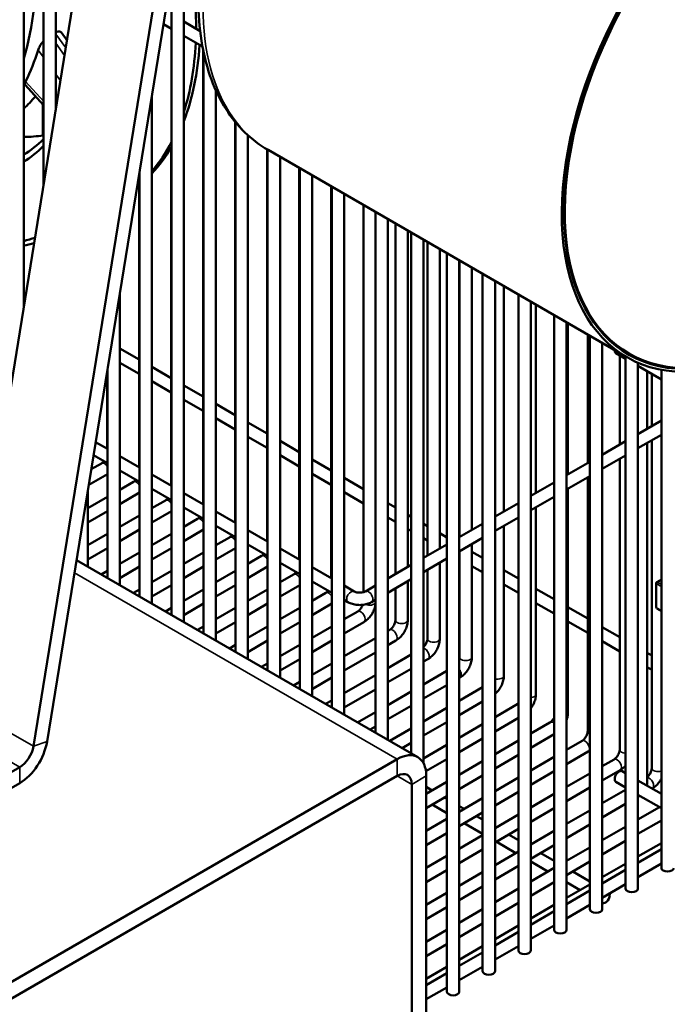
# Model space of a CAD drawing. Header units: inches. Extents: x 1 to 237, y 4 to 150.
# Tile 155 of 209: x 193.47 to 199.66, y 73.75 to 83.16. Entities that reach past the tile are written whole.
import ezdxf

# ---------------------------------------------------------------- set-up
doc = ezdxf.new("R2010")
doc.units = ezdxf.units.IN
doc.header["$LTSCALE"] = 7
doc.header["$MEASUREMENT"] = 0
doc.layers.add('Visible (ANSI)', color=7, linetype='Continuous', lineweight=50)
doc.layers.add('Visible Narrow (ANSI)', color=7, linetype='Continuous', lineweight=35)

msp = doc.modelspace()

# ---------------------------------------------------------------- linework, layer by layer
at = {"layer": 'Visible (ANSI)'}
for p, q in [((193.5129, 80.4045), (193.5129, 91.5209)), ((193.701, 81.5645), (193.701, 91.3441)), ((193.8191, 82.2928), (193.8191, 91.3441)), ((192.8993, 76.6207), (194.913, 89.0382)), ((193.7362, 76.2564), (195.7499, 88.674)), ((195.6201, 88.63), (193.6064, 76.2124)), ((195.044, 77.3988), (195.044, 84.321)), ((194.9259, 77.467), (194.9259, 83.5927)), ((194.8483, 83.1143), (194.9259, 83.0695)), ((195.044, 83.1377), (195.1992, 83.0481)), ((193.871, 83.0358), (193.9271, 82.9584)), ((195.044, 83.0013), (195.2215, 82.8989)), ((195.2281, 82.8647), (195.2281, 78.5254)), ((195.2321, 77.2902), (195.2321, 82.8452)), ((193.527, 82.5338), (193.701, 82.3389)), ((195.3503, 77.222), (195.3503, 82.4799)), ((193.697, 82.3434), (193.697, 82.0497)), ((194.7378, 77.5756), (194.7378, 82.4326)), ((195.5343, 82.1799), (195.5343, 78.3486)), ((195.5384, 77.1134), (195.5384, 82.175)), ((195.6565, 77.0452), (195.6565, 82.051)), ((194.9219, 81.9336), (194.9219, 78.7022)), ((195.8406, 81.9155), (195.8406, 78.1718)), ((195.8446, 76.9366), (195.8446, 81.9131)), ((199.2772, 79.9313), (195.8478, 81.9113)), ((195.9627, 76.8684), (195.9627, 81.8449)), ((194.6197, 77.6438), (194.6197, 81.7043)), ((196.1468, 81.7386), (196.1468, 77.995)), ((196.1508, 76.7598), (196.1508, 81.7363)), ((196.2689, 76.6916), (196.2689, 81.6681)), ((194.6156, 81.5694), (194.6156, 78.879)), ((196.453, 81.5618), (196.453, 77.8182)), ((196.4571, 76.583), (196.4571, 81.5595)), ((196.5752, 76.5148), (196.5752, 81.4913)), ((196.7592, 81.385), (196.7592, 77.6847)), ((196.8746, 81.3184), (196.8746, 76.3419)), ((196.9927, 81.2502), (196.9927, 76.2737)), ((197.0655, 81.2082), (197.0655, 77.8579)), ((197.1836, 81.14), (197.1836, 77.9261)), ((197.2162, 81.1212), (197.2162, 76.1447)), ((197.3343, 81.053), (197.3343, 76.0494)), ((197.3717, 81.0314), (197.3717, 78.0347)), ((197.4898, 80.9632), (197.4898, 78.1029)), ((197.5577, 80.924), (197.5577, 73.8656)), ((197.6758, 80.8559), (197.6758, 73.8656)), ((197.6779, 80.8546), (197.6779, 78.2115)), ((197.796, 80.7864), (197.796, 78.2797)), ((197.8992, 80.7269), (197.8992, 74.0627)), ((198.0173, 80.6587), (198.0173, 74.0627)), ((198.1023, 80.6096), (198.1023, 78.4565)), ((193.5129, 80.5442), (193.5336, 80.5323)), ((194.4316, 77.7524), (194.4316, 80.5442)), ((198.2408, 80.5297), (198.2408, 74.2599)), ((198.3589, 80.4615), (198.3589, 74.2599)), ((193.5129, 80.4079), (193.5134, 80.4076)), ((198.4085, 80.4328), (198.4085, 78.6333)), ((198.5823, 80.3325), (198.5823, 74.4571)), ((198.7004, 80.2643), (198.7004, 74.4571)), ((198.7147, 80.256), (198.7147, 78.8101)), ((198.9028, 80.1474), (198.9028, 78.9187)), ((198.9238, 80.1353), (198.9238, 74.6543)), ((194.4316, 80.0138), (194.6156, 79.9076)), ((199.0419, 80.0671), (199.0419, 74.6543)), ((199.2654, 79.9156), (199.173, 79.9689)), ((199.2091, 79.9481), (199.2091, 79.0955)), ((199.2654, 79.9381), (199.2654, 74.8515)), ((199.2972, 79.9659), (199.276, 79.9782)), ((194.3135, 77.8206), (194.3135, 79.8159)), ((194.4316, 79.8775), (194.6156, 79.7712)), ((194.7378, 79.837), (194.9219, 79.7308)), ((199.3835, 79.8781), (199.3835, 74.8515)), ((199.6069, 79.7184), (199.3835, 79.8474)), ((199.6069, 79.8107), (199.6069, 75.0487)), ((194.3094, 79.7909), (194.3094, 79.0558)), ((199.4704, 79.7972), (199.4704, 79.2464)), ((199.5153, 79.7713), (199.5153, 79.2723)), ((194.7378, 79.7007), (194.9219, 79.5944)), ((195.044, 79.6602), (195.2281, 79.554)), ((195.044, 79.5239), (195.2281, 79.4176)), ((195.3503, 79.4834), (195.5343, 79.3772)), ((195.3503, 79.3471), (195.5343, 79.2408)), ((195.6565, 79.3066), (195.8406, 79.2004)), ((199.3835, 79.1962), (199.6069, 79.3252)), ((195.6565, 79.1703), (195.8406, 79.064)), ((199.3835, 79.0598), (199.6069, 79.1888)), ((194.2004, 79.1188), (194.3135, 79.0535)), ((195.9627, 79.1298), (196.1468, 79.0236)), ((199.0419, 78.999), (199.2654, 79.128)), ((199.4704, 79.11), (199.4704, 75.85)), ((199.5153, 79.1359), (199.5153, 76.0037)), ((194.1802, 78.9941), (194.3135, 78.9171)), ((194.4316, 78.9853), (194.6197, 78.8767)), ((195.9627, 78.9935), (196.1468, 78.8872)), ((196.2689, 78.953), (196.453, 78.8468)), ((199.0419, 78.8626), (199.2654, 78.9916)), ((199.2091, 78.9591), (199.2091, 76.1805)), ((194.2554, 78.9158), (194.1584, 78.8598)), ((198.7004, 78.8018), (198.9238, 78.9308)), ((194.3135, 78.8129), (194.134, 78.7093)), ((194.4316, 78.8489), (194.6197, 78.7403)), ((194.7378, 78.8085), (194.9259, 78.6999)), ((196.2689, 78.8167), (196.453, 78.7104)), ((196.5752, 78.7762), (196.7592, 78.67)), ((198.7004, 78.6654), (198.9238, 78.7944)), ((198.9028, 78.7823), (198.9028, 76.3573)), ((194.5617, 78.739), (194.4316, 78.6639)), ((194.7378, 78.6721), (194.9259, 78.5635)), ((198.3589, 78.6046), (198.5823, 78.7336)), ((198.7147, 78.6737), (198.7147, 76.5341)), ((194.1253, 77.9292), (194.1253, 78.6558)), ((194.3135, 78.5957), (194.1253, 78.4871)), ((194.6197, 78.6361), (194.4316, 78.5275)), ((195.044, 78.6317), (195.2321, 78.5231)), ((196.5752, 78.6399), (196.7592, 78.5336)), ((198.3589, 78.4682), (198.5823, 78.5972)), ((194.8679, 78.5622), (194.7378, 78.4871)), ((195.044, 78.4953), (195.2321, 78.3867)), ((196.9927, 78.5351), (197.0655, 78.4932)), ((198.0173, 78.4074), (198.2408, 78.5364)), ((198.4085, 78.4969), (198.4085, 76.7109)), ((194.3135, 78.4593), (194.1253, 78.3507)), ((194.6197, 78.4189), (194.4316, 78.3103)), ((194.9259, 78.4593), (194.7378, 78.3507)), ((195.3503, 78.4549), (195.5384, 78.3463)), ((196.9927, 78.3988), (197.0655, 78.3568)), ((197.1836, 78.425), (197.2162, 78.4062)), ((198.0173, 78.2711), (198.2408, 78.4)), ((195.1741, 78.3854), (195.044, 78.3103)), ((195.3503, 78.3185), (195.5384, 78.2099)), ((197.3343, 78.338), (197.3717, 78.3164)), ((197.6758, 78.2103), (197.8992, 78.3392)), ((198.1023, 78.3201), (198.1023, 76.8877)), ((194.3135, 78.2421), (194.1253, 78.1335)), ((194.6197, 78.2825), (194.4316, 78.1739)), ((194.9259, 78.2421), (194.7378, 78.1335)), ((195.2321, 78.2825), (195.044, 78.1739)), ((195.4803, 78.2086), (195.3503, 78.1335)), ((195.6565, 78.2781), (195.8446, 78.1695)), ((197.1836, 78.2886), (197.2162, 78.2698)), ((197.3343, 78.2016), (197.3717, 78.18)), ((197.4898, 78.2482), (197.5577, 78.209)), ((197.6758, 78.0739), (197.8992, 78.2029)), ((194.3135, 78.1057), (194.1253, 77.9971)), ((194.9259, 78.1057), (194.7378, 77.9971)), ((195.5384, 78.1057), (195.3503, 77.9971)), ((195.6565, 78.1417), (195.8446, 78.0331)), ((197.3343, 78.0131), (197.5577, 78.1421)), ((197.4898, 78.1118), (197.4975, 78.1073)), ((197.796, 78.1433), (197.796, 77.0645)), ((194.6197, 78.0653), (194.4316, 77.9567)), ((195.2321, 78.0653), (195.044, 77.9567)), ((195.7866, 78.0318), (195.6565, 77.9567)), ((195.9627, 78.1013), (196.1508, 77.9927)), ((197.6779, 78.0751), (197.6779, 77.0645)), ((197.796, 78.0714), (197.8992, 78.0118)), ((197.279, 76.1084), (194.0176, 77.9914)), ((194.6197, 77.9289), (194.4316, 77.8203)), ((195.2321, 77.9289), (195.044, 77.8203)), ((195.8446, 77.9289), (195.6565, 77.8203)), ((195.9627, 77.9649), (196.1508, 77.8563)), ((196.2689, 77.9245), (196.4571, 77.8159)), ((196.9927, 77.8159), (197.2162, 77.9449)), ((197.3343, 77.8767), (197.5577, 78.0057)), ((197.4898, 77.9665), (197.4898, 77.2413)), ((197.6758, 78.0044), (197.6779, 78.0032)), ((197.796, 77.935), (197.8992, 77.8754)), ((194.3135, 77.8885), (194.2546, 77.8545)), ((194.9259, 77.8885), (194.7378, 77.7799)), ((195.5384, 77.8885), (195.3503, 77.7799)), ((196.0928, 77.855), (195.9627, 77.7799)), ((197.3717, 77.8983), (197.3717, 77.2413)), ((198.1023, 77.8946), (198.2408, 77.8146)), ((194.9259, 77.7521), (194.7378, 77.6435)), ((195.5384, 77.7521), (195.3503, 77.6435)), ((196.1508, 77.7521), (195.9627, 77.6435)), ((196.2689, 77.7881), (196.4571, 77.6795)), ((196.5752, 77.7477), (196.6709, 77.6924)), ((196.7789, 77.6924), (196.8746, 77.7477)), ((196.9927, 77.6795), (197.2162, 77.8085)), ((197.1836, 77.7897), (197.1836, 77.4181)), ((198.1023, 77.7582), (198.2408, 77.6782)), ((199.5584, 77.5402), (199.5584, 77.7696)), ((199.5646, 77.7804), (199.6069, 77.8048)), ((194.6197, 77.7117), (194.5609, 77.6777)), ((195.2321, 77.7117), (195.044, 77.6031)), ((195.8446, 77.7117), (195.6565, 77.6031)), ((196.399, 77.6782), (196.2689, 77.6031)), ((197.0655, 77.7215), (197.0655, 77.4181)), ((198.4085, 77.7178), (198.5823, 77.6174)), ((195.2321, 77.5753), (195.044, 77.4667)), ((195.8446, 77.5753), (195.6565, 77.4667)), ((196.4571, 77.5753), (196.2689, 77.4667)), ((196.5752, 77.6113), (196.6119, 77.5901)), ((196.8379, 77.5901), (196.8746, 77.6113)), ((198.4085, 77.5814), (198.5823, 77.481)), ((198.7147, 77.541), (198.9028, 77.4324)), ((194.9259, 77.5349), (194.8671, 77.5009)), ((195.5384, 77.5349), (195.3503, 77.4263)), ((196.1508, 77.5349), (195.9627, 77.4263)), ((196.7052, 77.5014), (196.5752, 77.4263)), ((199.5646, 77.5293), (199.6069, 77.5049)), ((195.2321, 77.3581), (195.1733, 77.3241)), ((195.5384, 77.3985), (195.3503, 77.2899)), ((195.8446, 77.3581), (195.6565, 77.2495)), ((196.1508, 77.3985), (195.9627, 77.2899)), ((196.4571, 77.3581), (196.2689, 77.2495)), ((196.7643, 77.3991), (196.5752, 77.2899)), ((198.7147, 77.4046), (198.9028, 77.296)), ((199.0419, 77.352), (199.2091, 77.2556)), ((197.0115, 77.3246), (196.9927, 77.3138)), ((195.5384, 77.1813), (195.4796, 77.1473)), ((195.8446, 77.2217), (195.6565, 77.1131)), ((196.1508, 77.1813), (195.9627, 77.0727)), ((196.4571, 77.2217), (196.2689, 77.1131)), ((196.8746, 77.2456), (196.5752, 77.0727)), ((197.0705, 77.2223), (196.9927, 77.1774)), ((199.0419, 77.2157), (199.2091, 77.1192)), ((196.8746, 77.1092), (196.5752, 76.9363)), ((197.2162, 77.0892), (196.9927, 76.9602)), ((199.4704, 77.1047), (199.5153, 77.0788)), ((195.8446, 77.0045), (195.7858, 76.9705)), ((196.1508, 77.0449), (195.9627, 76.9363)), ((196.4571, 77.0045), (196.2689, 76.8959)), ((197.3768, 77.0455), (197.3343, 77.021)), ((196.8746, 76.892), (196.5752, 76.7191)), ((197.2162, 76.9528), (196.9927, 76.8238)), ((197.5577, 76.9327), (197.3343, 76.8037)), ((199.4704, 76.9683), (199.5153, 76.9424)), ((196.1508, 76.8277), (196.092, 76.7937)), ((196.4571, 76.8681), (196.2689, 76.7595)), ((197.5577, 76.7964), (197.3343, 76.6674)), ((197.683, 76.8687), (197.6758, 76.8645)), ((196.8746, 76.7556), (196.5752, 76.5827)), ((197.2162, 76.7356), (196.9927, 76.6066)), ((197.8992, 76.7763), (197.6758, 76.6473)), ((196.4571, 76.6509), (196.3982, 76.6169)), ((197.2162, 76.5992), (196.9927, 76.4702)), ((197.8992, 76.6399), (197.6758, 76.5109)), ((198.2364, 76.6174), (198.0173, 76.4909)), ((196.8746, 76.5384), (196.7045, 76.4401)), ((197.5577, 76.5791), (197.3343, 76.4501)), ((197.5577, 76.4428), (197.3343, 76.3138)), ((197.8992, 76.4227), (197.6758, 76.2937)), ((198.2408, 76.4835), (198.0173, 76.3545)), ((198.5426, 76.4406), (198.3589, 76.3345)), ((196.8746, 76.402), (196.8226, 76.3719)), ((197.2162, 76.382), (197.0107, 76.2633)), ((198.5823, 76.3271), (198.3589, 76.1981)), ((197.2162, 76.2456), (197.1288, 76.1951)), ((197.5577, 76.2255), (197.3343, 76.0965)), ((197.8992, 76.2863), (197.6758, 76.1573)), ((198.2408, 76.2663), (198.0173, 76.1373)), ((198.8488, 76.2638), (198.7004, 76.1781)), ((198.2408, 76.1299), (198.0173, 76.0009)), ((198.9079, 76.1615), (198.7004, 76.0417)), ((184.5575, 68.8578), (197.0822, 76.0889)), ((197.5577, 76.0892), (197.3576, 75.9736)), ((197.8992, 76.0691), (197.6758, 75.9401)), ((198.5823, 76.1099), (198.3589, 75.9809)), ((199.1551, 76.087), (199.0419, 76.0217)), ((193.4748, 76.0127), (192.4409, 75.4158)), ((198.5823, 75.9735), (198.3589, 75.8445)), ((198.9238, 75.9535), (198.7004, 75.8245)), ((199.2141, 75.9847), (199.0419, 75.8853)), ((199.2654, 75.9542), (199.2321, 75.9734)), ((184.5575, 68.697), (197.0822, 75.9282)), ((193.4748, 75.8596), (192.4409, 75.2627)), ((197.2214, 72.4093), (197.2214, 75.8478)), ((197.3606, 72.4039), (197.3606, 75.9282)), ((197.5577, 75.8719), (197.3606, 75.7581)), ((197.8992, 75.9327), (197.6758, 75.8037)), ((198.2408, 75.9127), (198.0173, 75.7837)), ((199.2654, 75.8178), (199.173, 75.8711)), ((199.6069, 75.757), (199.3835, 75.886)), ((197.3606, 75.8231), (197.4168, 75.7906)), ((198.2408, 75.7763), (198.0173, 75.6473)), ((198.5823, 75.7563), (198.3589, 75.6273)), ((198.9238, 75.8171), (198.7004, 75.6881)), ((199.2654, 75.7971), (199.0419, 75.6681)), ((199.5203, 75.8079), (199.5196, 75.8074)), ((197.5577, 75.7356), (197.3606, 75.6217)), ((197.5349, 75.7224), (197.5577, 75.7093)), ((197.8992, 75.7155), (197.6758, 75.5865)), ((199.2654, 75.6607), (199.0419, 75.5317)), ((199.6069, 75.6207), (199.3835, 75.7496)), ((199.4015, 75.7393), (199.3835, 75.7289)), ((197.4168, 75.6542), (197.5577, 75.5729)), ((197.6758, 75.6411), (197.723, 75.6138)), ((197.8992, 75.5791), (197.6758, 75.4501)), ((198.5823, 75.6199), (198.3589, 75.4909)), ((198.9238, 75.5999), (198.7004, 75.4709)), ((199.5896, 75.6306), (199.3835, 75.5116)), ((197.5577, 75.5183), (197.3606, 75.4045)), ((197.723, 75.4774), (197.8992, 75.3757)), ((197.8412, 75.5456), (197.8992, 75.5121)), ((198.2408, 75.5591), (198.0173, 75.4301)), ((199.6069, 75.5043), (199.3835, 75.3753)), ((197.5577, 75.382), (197.3606, 75.2681)), ((198.0173, 75.4439), (198.0293, 75.437)), ((198.2408, 75.4227), (198.0173, 75.2937)), ((198.5823, 75.4027), (198.3589, 75.2737)), ((198.9238, 75.4635), (198.7004, 75.3345)), ((199.2654, 75.4435), (199.0419, 75.3145)), ((197.8992, 75.3619), (197.6758, 75.2329)), ((198.0293, 75.3006), (198.2174, 75.192)), ((198.1474, 75.3688), (198.2408, 75.3149)), ((199.2654, 75.3071), (199.0419, 75.1781)), ((199.6069, 75.287), (199.3835, 75.158)), ((197.8992, 75.2255), (197.6758, 75.0965)), ((198.2408, 75.2055), (198.0173, 75.0765)), ((198.5823, 75.2663), (198.3589, 75.1373)), ((198.4536, 75.192), (198.5823, 75.1177)), ((198.9238, 75.2463), (198.7004, 75.1173)), ((199.3835, 75.0984), (199.6069, 75.2274)), ((197.5577, 75.1647), (197.3606, 75.0509)), ((198.3589, 75.1103), (198.5236, 75.0152)), ((198.9238, 75.1099), (198.7004, 74.9809)), ((197.5577, 75.0284), (197.3606, 74.9145)), ((197.8992, 75.0083), (197.6758, 74.8793)), ((198.2408, 75.0691), (198.0173, 74.9401)), ((198.5823, 75.0491), (198.3589, 74.9201)), ((198.7598, 75.0152), (198.9238, 74.9205)), ((199.2654, 75.0898), (199.0419, 74.9609)), ((199.0419, 74.9012), (199.2654, 75.0302)), ((199.3835, 74.962), (199.6069, 75.091)), ((198.5823, 74.9127), (198.3589, 74.7837)), ((198.7004, 74.9131), (198.8298, 74.8384)), ((197.5577, 74.8111), (197.3606, 74.6973)), ((197.8992, 74.8719), (197.6758, 74.7429)), ((198.2408, 74.8519), (198.0173, 74.7229)), ((198.9238, 74.8927), (198.7004, 74.7637)), ((198.7004, 74.7041), (198.9238, 74.833)), ((199.0419, 74.7649), (199.2654, 74.8938)), ((197.5577, 74.6747), (197.3606, 74.5609)), ((197.8992, 74.6547), (197.6758, 74.5257)), ((198.2408, 74.7155), (198.0173, 74.5865)), ((198.5823, 74.6955), (198.3589, 74.5665)), ((198.3589, 74.5069), (198.5823, 74.6359)), ((198.7004, 74.5677), (198.9238, 74.6967)), ((199.0419, 74.716), (199.0437, 74.7149)), ((197.5577, 74.4575), (197.3606, 74.3437)), ((197.8992, 74.5183), (197.6758, 74.3893)), ((198.2408, 74.4983), (198.0173, 74.3693)), ((198.0173, 74.3097), (198.2408, 74.4387)), ((198.3589, 74.3705), (198.5823, 74.4995)), ((197.5577, 74.3211), (197.3606, 74.2073)), ((197.8992, 74.3011), (197.6758, 74.1721)), ((198.0173, 74.1733), (198.2408, 74.3023)), ((197.6758, 74.1125), (197.8992, 74.2415)), ((197.5577, 74.1039), (197.3606, 73.9901)), ((197.6758, 73.9761), (197.8992, 74.1051)), ((197.3606, 73.9305), (197.5577, 74.0443)), ((197.3606, 73.7941), (197.5577, 73.9079))]:
    msp.add_line(p, q, dxfattribs=at)
for centre, start, end in [((199.5709, 77.7696), 120, 180), ((199.5709, 77.5402), 180, 240)]:
    msp.add_arc(centre, 0.0125, start, end, dxfattribs=at)
for centre, major_axis, start_param, end_param in [((200.7772, 82.5293), (-1.5, -2.5981), 2.489286, 6.784901), ((200.7772, 82.5293), (1.485, 2.5721), 5.632232, 9.924273), ((200.7772, 82.5293), (-1.48, -2.5634), 2.491096, 6.781507), ((192.5971, 84.57), (1.8125, -3.1393), 0.778779, 1.087781), ((190.9304, 85.1855), (1.909, -3.3065), 0.489654, 0.846667), ((192.6359, 84.5925), (1.8125, -3.1393), 0.763605, 0.764953), ((191.3688, 85.4386), (1.909, -3.3065), 0.458262, 0.462824), ((192.5971, 84.57), (1.8125, -3.1393), 0.483015, 0.732676), ((192.6359, 84.5925), (1.8125, -3.1393), 0.435645, 0.717476), ((191.0686, 85.2653), (1.909, -3.3065), 0.363374, 0.489944), ((191.3688, 85.4386), (1.909, -3.3065), 0.132287, 0.204046), ((192.6359, 84.5925), (1.4, -2.4249), 5.956641, 6.065772), ((192.0985, 84.2822), (1.4, -2.4249), 0.010296, 0.157668), ((192.5971, 84.57), (1.8125, -3.1393), 0.203029, 0.354406), ((192.0561, 84.2577), (1.43, -2.4768), 0.018897, 0.16451), ((192.6359, 84.5925), (1.8125, -3.1393), 0.175994, 0.319412), ((192.6359, 84.5925), (1.8125, -3.1393), 0.084602, 0.099596), ((192.5971, 84.57), (1.8125, -3.1393), 0.109603, 0.123918), ((192.0561, 84.2577), (1.7825, -3.0874), 6.113928, 6.167614), ((192.0985, 84.2822), (1.8125, -3.1393), 6.082276, 6.129718), ((200.756, 82.5416), (-1.48, -2.5634), 6.052203, 6.283185), ((199.2026, 80.02), (-0.0295, -0.0511), 5.445956, 6.283185), ((193.4748, 76.1679), (0.1887, 0.3269), 3.926991, 5.294061), ((193.4748, 76.1679), (-0.095, -0.1645), 0.785398, 2.152468), ((197.0822, 75.7674), (0.1969, 0.341), 5.497787, 7.068583), ((197.0822, 75.7674), (0.0984, 0.1705), 5.497787, 7.068583), ((199.2026, 75.9223), (0.0295, 0.0511), 0, 3.141593), ((199.4113, 75.85), (0.0591, 0), 5.924866, 6.283185), ((199.6659, 75.0487), (0.0591, 0), 3.141593, 6.283185), ((199.3244, 74.8515), (0.0591, 0), 3.141593, 6.283185), ((199.0732, 74.7661), (-0.0295, -0.0511), 6.221362, 8.996235), ((198.9829, 74.6543), (0.0591, 0), 3.141593, 6.283185), ((198.6414, 74.4571), (0.0591, 0), 3.141593, 6.283185), ((198.2998, 74.2599), (0.0591, 0), 3.141593, 6.283185), ((197.9583, 74.0627), (0.0591, 0), 3.141593, 6.283185), ((197.6168, 73.8656), (0.0591, 0), 3.141593, 6.283185)]:
    msp.add_ellipse(centre, major_axis=major_axis, ratio=0.57735, start_param=start_param, end_param=end_param, dxfattribs=at)
for points, knots in [([(195.8478, 81.9113), (195.6874, 82.0039), (195.5513, 82.1374), (195.3363, 82.4744), (195.2606, 82.681), (195.176, 83.1521), (195.1713, 83.4196), (195.2356, 83.9825), (195.3054, 84.278), (195.5109, 84.8654), (195.6465, 85.1573), (195.9696, 85.7092), (196.157, 85.9692), (196.566, 86.4327), (196.7876, 86.6359), (197.2452, 86.9647), (197.4813, 87.09), (197.9448, 87.2452), (198.1727, 87.276), (198.5518, 87.2371), (198.7086, 87.1878), (198.8478, 87.1074)], [3.926991, 3.926991, 3.926991, 3.926991, 4.218626, 4.218626, 4.526784, 4.526784, 4.852815, 4.852815, 5.181199, 5.181199, 5.508189, 5.508189, 5.834575, 5.834575, 6.161641, 6.161641, 6.490079, 6.490079, 6.815511, 6.815511, 7.068583, 7.068583, 7.068583, 7.068583]), ([(193.871, 83.0358), (193.8692, 83.0383), (193.867, 83.0403), (193.8588, 83.045), (193.8509, 83.0461), (193.8346, 83.0433), (193.8269, 83.0406), (193.8191, 83.0369)], [0.6871144, 0.6871144, 0.6871144, 0.6871144, 0.7426571, 0.7426571, 0.8620301, 0.8620301, 0.947103, 0.947103, 0.947103, 0.947103]), ([(193.701, 82.9503), (193.6995, 82.9485), (193.698, 82.9467), (193.6861, 82.9321), (193.6763, 82.9179), (193.6606, 82.8906), (193.6548, 82.8774), (193.6513, 82.8664)], [0.2210898, 0.2210898, 0.2210898, 0.2210898, 0.238746, 0.238746, 0.3653323, 0.3653323, 0.4919187, 0.4919187, 0.4919187, 0.4919187]), ([(193.5315, 82.5664), (193.5269, 82.5574), (193.5242, 82.549), (193.5241, 82.539), (193.5251, 82.536), (193.527, 82.5338)], [1.4354511, 1.4354511, 1.4354511, 1.4354511, 1.555055, 1.555055, 1.6308768, 1.6308768, 1.6308768, 1.6308768]), ([(194.2792, 78.9369), (194.2777, 78.9351), (194.2762, 78.9334), (194.2707, 78.9274), (194.2666, 78.9237), (194.2601, 78.9187), (194.2576, 78.917), (194.2554, 78.9158)], [2.6471527, 2.6471527, 2.6471527, 2.6471527, 2.7356749, 2.7356749, 2.9733388, 2.9733388, 3.1415927, 3.1415927, 3.1415927, 3.1415927]), ([(194.5854, 78.7601), (194.584, 78.7583), (194.5825, 78.7566), (194.5769, 78.7506), (194.5728, 78.7469), (194.5664, 78.7419), (194.5639, 78.7402), (194.5617, 78.739)], [2.6471527, 2.6471527, 2.6471527, 2.6471527, 2.7356749, 2.7356749, 2.9733388, 2.9733388, 3.1415927, 3.1415927, 3.1415927, 3.1415927]), ([(194.8917, 78.5833), (194.8902, 78.5815), (194.8887, 78.5798), (194.8831, 78.5738), (194.879, 78.5701), (194.8726, 78.5651), (194.8701, 78.5634), (194.8679, 78.5622)], [2.6471527, 2.6471527, 2.6471527, 2.6471527, 2.7356749, 2.7356749, 2.9733388, 2.9733388, 3.1415927, 3.1415927, 3.1415927, 3.1415927]), ([(195.1979, 78.4065), (195.1964, 78.4047), (195.1949, 78.403), (195.1893, 78.397), (195.1853, 78.3933), (195.1788, 78.3883), (195.1763, 78.3866), (195.1741, 78.3854)], [2.6471527, 2.6471527, 2.6471527, 2.6471527, 2.7356749, 2.7356749, 2.9733388, 2.9733388, 3.1415927, 3.1415927, 3.1415927, 3.1415927]), ([(195.5041, 78.2297), (195.5026, 78.2279), (195.5011, 78.2262), (195.4956, 78.2202), (195.4915, 78.2165), (195.485, 78.2115), (195.4825, 78.2098), (195.4803, 78.2086)], [2.6471527, 2.6471527, 2.6471527, 2.6471527, 2.7356749, 2.7356749, 2.9733388, 2.9733388, 3.1415927, 3.1415927, 3.1415927, 3.1415927]), ([(195.8104, 78.0529), (195.8089, 78.0511), (195.8074, 78.0494), (195.8018, 78.0434), (195.7977, 78.0397), (195.7913, 78.0347), (195.7888, 78.033), (195.7866, 78.0318)], [2.6471527, 2.6471527, 2.6471527, 2.6471527, 2.7356749, 2.7356749, 2.9733388, 2.9733388, 3.1415927, 3.1415927, 3.1415927, 3.1415927]), ([(196.1166, 77.8761), (196.1151, 77.8743), (196.1136, 77.8726), (196.108, 77.8666), (196.1039, 77.8629), (196.0975, 77.8579), (196.095, 77.8562), (196.0928, 77.855)], [2.6471527, 2.6471527, 2.6471527, 2.6471527, 2.7356749, 2.7356749, 2.9733388, 2.9733388, 3.1415927, 3.1415927, 3.1415927, 3.1415927]), ([(196.4228, 77.6993), (196.4213, 77.6975), (196.4198, 77.6958), (196.4143, 77.6898), (196.4102, 77.6861), (196.4037, 77.6811), (196.4012, 77.6794), (196.399, 77.6782)], [2.6471527, 2.6471527, 2.6471527, 2.6471527, 2.7356749, 2.7356749, 2.9733388, 2.9733388, 3.1415927, 3.1415927, 3.1415927, 3.1415927]), ([(196.6709, 77.6924), (196.6736, 77.6909), (196.6771, 77.6892), (196.6855, 77.686), (196.6906, 77.6845), (196.7021, 77.682), (196.7086, 77.6811), (196.722, 77.6802), (196.7291, 77.6803), (196.7427, 77.6813), (196.7494, 77.6823), (196.7612, 77.685), (196.7664, 77.6867), (196.774, 77.6898), (196.7767, 77.6911), (196.7789, 77.6924)], [1.570796, 1.570796, 1.570796, 1.570796, 1.77752, 1.77752, 2.000981, 2.000981, 2.240036, 2.240036, 2.48801, 2.48801, 2.735675, 2.735675, 2.973339, 2.973339, 3.141593, 3.141593, 3.141593, 3.141593]), ([(196.6119, 77.5901), (196.6252, 77.5824), (196.6396, 77.5765), (196.6696, 77.5677), (196.6852, 77.5648), (196.7169, 77.5619), (196.7329, 77.5619), (196.7646, 77.5648), (196.7802, 77.5677), (196.8102, 77.5765), (196.8246, 77.5824), (196.8379, 77.5901)], [1.570796, 1.570796, 1.570796, 1.570796, 1.884956, 1.884956, 2.199115, 2.199115, 2.513274, 2.513274, 2.827433, 2.827433, 3.141593, 3.141593, 3.141593, 3.141593]), ([(196.7529, 77.5637), (196.7513, 77.5594), (196.7494, 77.555), (196.7442, 77.5445), (196.7407, 77.5384), (196.7329, 77.5271), (196.7288, 77.5219), (196.7205, 77.513), (196.7164, 77.5093), (196.71, 77.5043), (196.7074, 77.5026), (196.7052, 77.5014)], [2.065154, 2.065154, 2.065154, 2.065154, 2.240036, 2.240036, 2.48801, 2.48801, 2.735675, 2.735675, 2.973339, 2.973339, 3.141593, 3.141593, 3.141593, 3.141593]), ([(196.8746, 77.5636), (196.8738, 77.5587), (196.8728, 77.5537), (196.8679, 77.5336), (196.8626, 77.5187), (196.8493, 77.4898), (196.8413, 77.4759), (196.8229, 77.4499), (196.8126, 77.4379), (196.79, 77.4163), (196.7777, 77.4068), (196.7643, 77.3991)], [1.78364, 1.78364, 1.78364, 1.78364, 1.884956, 1.884956, 2.199115, 2.199115, 2.513274, 2.513274, 2.827433, 2.827433, 3.141593, 3.141593, 3.141593, 3.141593]), ([(197.0655, 77.4181), (197.0655, 77.415), (197.0652, 77.4111), (197.0637, 77.4022), (197.0625, 77.397), (197.0588, 77.3859), (197.0564, 77.3798), (197.0505, 77.3677), (197.0469, 77.3616), (197.0392, 77.3503), (197.035, 77.3451), (197.0267, 77.3362), (197.0226, 77.3325), (197.0162, 77.3275), (197.0137, 77.3258), (197.0115, 77.3246)], [1.570796, 1.570796, 1.570796, 1.570796, 1.77752, 1.77752, 2.000981, 2.000981, 2.240036, 2.240036, 2.48801, 2.48801, 2.735675, 2.735675, 2.973339, 2.973339, 3.141593, 3.141593, 3.141593, 3.141593]), ([(197.1836, 77.4181), (197.1836, 77.4026), (197.1815, 77.3872), (197.1741, 77.3568), (197.1688, 77.3419), (197.1555, 77.313), (197.1475, 77.2991), (197.1292, 77.2731), (197.1189, 77.2611), (197.0962, 77.2395), (197.0839, 77.23), (197.0705, 77.2223)], [1.570796, 1.570796, 1.570796, 1.570796, 1.884956, 1.884956, 2.199115, 2.199115, 2.513274, 2.513274, 2.827433, 2.827433, 3.141593, 3.141593, 3.141593, 3.141593]), ([(197.3717, 77.2413), (197.3717, 77.2382), (197.3714, 77.2343), (197.3699, 77.2254), (197.3687, 77.2202), (197.3651, 77.2091), (197.3626, 77.203), (197.3567, 77.1909), (197.3531, 77.1848), (197.3454, 77.1735), (197.3412, 77.1683), (197.3361, 77.1628), (197.3352, 77.1618), (197.3343, 77.1609)], [1.570796, 1.570796, 1.570796, 1.570796, 1.77752, 1.77752, 2.000981, 2.000981, 2.240036, 2.240036, 2.48801, 2.48801, 2.735675, 2.735675, 2.788717, 2.788717, 2.788717, 2.788717]), ([(197.4898, 77.2413), (197.4898, 77.2258), (197.4877, 77.2104), (197.4804, 77.18), (197.4751, 77.1651), (197.4617, 77.1362), (197.4537, 77.1223), (197.4354, 77.0963), (197.4251, 77.0843), (197.4024, 77.0627), (197.3901, 77.0532), (197.3768, 77.0455)], [1.570796, 1.570796, 1.570796, 1.570796, 1.884956, 1.884956, 2.199115, 2.199115, 2.513274, 2.513274, 2.827433, 2.827433, 3.141593, 3.141593, 3.141593, 3.141593]), ([(197.6779, 77.0645), (197.6779, 77.0614), (197.6776, 77.0575), (197.6766, 77.0514), (197.6763, 77.0495), (197.6758, 77.0476)], [1.5707963, 1.5707963, 1.5707963, 1.5707963, 1.77752, 1.77752, 1.8645774, 1.8645774, 1.8645774, 1.8645774]), ([(197.796, 77.0645), (197.796, 77.049), (197.794, 77.0336), (197.7866, 77.0032), (197.7813, 76.9883), (197.768, 76.9594), (197.76, 76.9455), (197.7416, 76.9195), (197.7313, 76.9075), (197.7087, 76.8859), (197.6964, 76.8764), (197.683, 76.8687)], [1.570796, 1.570796, 1.570796, 1.570796, 1.884956, 1.884956, 2.199115, 2.199115, 2.513274, 2.513274, 2.827433, 2.827433, 3.141593, 3.141593, 3.141593, 3.141593]), ([(198.1023, 76.8877), (198.1023, 76.8722), (198.1002, 76.8568), (198.0928, 76.8264), (198.0875, 76.8115), (198.0742, 76.7826), (198.0662, 76.7687), (198.0478, 76.7427), (198.0375, 76.7307), (198.0233, 76.7171), (198.0204, 76.7145), (198.0173, 76.7119)], [1.570796, 1.570796, 1.570796, 1.570796, 1.884956, 1.884956, 2.199115, 2.199115, 2.513274, 2.513274, 2.827433, 2.827433, 2.907759, 2.907759, 2.907759, 2.907759]), ([(198.4085, 76.7109), (198.4085, 76.6954), (198.4064, 76.68), (198.3991, 76.6496), (198.3938, 76.6347), (198.3804, 76.6058), (198.3724, 76.5919), (198.3618, 76.5769), (198.3604, 76.5749), (198.3589, 76.5729)], [1.5707963, 1.5707963, 1.5707963, 1.5707963, 1.8849556, 1.8849556, 2.1991149, 2.1991149, 2.5132741, 2.5132741, 2.5621869, 2.5621869, 2.5621869, 2.5621869]), ([(198.7147, 76.5341), (198.7147, 76.5186), (198.7126, 76.5032), (198.7067, 76.4787), (198.7038, 76.4695), (198.7004, 76.4604)], [1.5707963, 1.5707963, 1.5707963, 1.5707963, 1.8849556, 1.8849556, 2.0779413, 2.0779413, 2.0779413, 2.0779413]), ([(198.5823, 76.4853), (198.5798, 76.4807), (198.5771, 76.4762), (198.5703, 76.4663), (198.5661, 76.4611), (198.5578, 76.4522), (198.5538, 76.4485), (198.5473, 76.4435), (198.5448, 76.4418), (198.5426, 76.4406)], [2.3010854, 2.3010854, 2.3010854, 2.3010854, 2.4880104, 2.4880104, 2.7356749, 2.7356749, 2.9733388, 2.9733388, 3.1415927, 3.1415927, 3.1415927, 3.1415927]), ([(198.9028, 76.3573), (198.9028, 76.3542), (198.9025, 76.3503), (198.9011, 76.3414), (198.8998, 76.3362), (198.8962, 76.3251), (198.8938, 76.319), (198.8878, 76.3069), (198.8843, 76.3008), (198.8765, 76.2895), (198.8723, 76.2843), (198.8641, 76.2754), (198.86, 76.2717), (198.8535, 76.2667), (198.851, 76.265), (198.8488, 76.2638)], [1.570796, 1.570796, 1.570796, 1.570796, 1.77752, 1.77752, 2.000981, 2.000981, 2.240036, 2.240036, 2.48801, 2.48801, 2.735675, 2.735675, 2.973339, 2.973339, 3.141593, 3.141593, 3.141593, 3.141593]), ([(199.2091, 76.1805), (199.2091, 76.1774), (199.2088, 76.1735), (199.2073, 76.1646), (199.206, 76.1594), (199.2024, 76.1483), (199.2, 76.1422), (199.194, 76.1301), (199.1905, 76.124), (199.1828, 76.1127), (199.1786, 76.1075), (199.1703, 76.0986), (199.1662, 76.0949), (199.1598, 76.0899), (199.1573, 76.0882), (199.1551, 76.087)], [1.570796, 1.570796, 1.570796, 1.570796, 1.77752, 1.77752, 2.000981, 2.000981, 2.240036, 2.240036, 2.48801, 2.48801, 2.735675, 2.735675, 2.973339, 2.973339, 3.141593, 3.141593, 3.141593, 3.141593]), ([(199.2654, 76.0275), (199.2608, 76.0223), (199.2561, 76.0174), (199.2398, 76.0019), (199.2275, 75.9924), (199.2141, 75.9847)], [2.690264, 2.690264, 2.690264, 2.690264, 2.8274334, 2.8274334, 3.1415927, 3.1415927, 3.1415927, 3.1415927]), ([(199.5153, 76.0037), (199.5153, 76.0006), (199.515, 75.9967), (199.5135, 75.9878), (199.5123, 75.9826), (199.5087, 75.9715), (199.5062, 75.9654), (199.5003, 75.9533), (199.4967, 75.9472), (199.489, 75.9359), (199.4848, 75.9307), (199.4771, 75.9225), (199.4737, 75.9192), (199.4704, 75.9166)], [1.570796, 1.570796, 1.570796, 1.570796, 1.77752, 1.77752, 2.000981, 2.000981, 2.240036, 2.240036, 2.48801, 2.48801, 2.735675, 2.735675, 2.937449, 2.937449, 2.937449, 2.937449]), ([(199.6069, 75.9026), (199.6014, 75.8919), (199.5951, 75.8815), (199.579, 75.8587), (199.5687, 75.8467), (199.546, 75.8251), (199.5337, 75.8156), (199.5203, 75.8079)], [2.2756608, 2.2756608, 2.2756608, 2.2756608, 2.5132741, 2.5132741, 2.8274334, 2.8274334, 3.1415927, 3.1415927, 3.1415927, 3.1415927])]:
    msp.add_open_spline(points, degree=3, knots=knots, dxfattribs=at)
for points in [[(198.2408, 76.6202), (198.2392, 76.6191), (198.2377, 76.6182), (198.2364, 76.6174)], [(198.9238, 76.1719), (198.9187, 76.1681), (198.9134, 76.1647), (198.9079, 76.1615)]]:
    msp.add_open_spline(points, degree=3, dxfattribs=at)
at = {"layer": 'Visible Narrow (ANSI)'}
for p, q in [((193.8191, 83.0187), (193.9153, 82.8859)), ((193.9038, 82.8152), (193.8191, 82.9322)), ((193.701, 82.7978), (193.6513, 82.8664)), ((193.8644, 82.5722), (193.8191, 82.6348)), ((193.5315, 82.5664), (193.701, 82.3765)), ((197.0822, 76.0889), (193.9978, 77.8696)), ((199.5621, 77.5351), (199.5621, 77.7645)), ((199.5621, 77.7645), (199.6069, 77.7386)), ((199.5709, 77.7798), (199.6069, 77.8006)), ((199.6069, 77.759), (199.5709, 77.7798)), ((199.6069, 77.5092), (199.5621, 77.5351)), ((192.8993, 76.6207), (193.6064, 76.2124)), ((192.7677, 76.421), (193.4748, 76.0127)), ((193.6064, 76.2124), (193.7362, 76.2564)), ((197.0822, 75.9282), (197.0822, 76.0889)), ((193.4748, 76.0127), (193.4748, 75.8596)), ((197.2214, 75.8478), (197.0822, 75.9282)), ((197.3606, 75.9282), (197.2214, 75.8478))]:
    msp.add_line(p, q, dxfattribs=at)
for centre, major_axis, start_param, end_param in [((197.3478, 84.5093), (1.5, 2.5981), 0, 3.141593), ((194.285, 78.8646), (-0.0295, 0.0511), 4.746387, 6.283185), ((194.5912, 78.6878), (-0.0295, 0.0511), 4.746387, 6.283185), ((194.8974, 78.511), (-0.0295, 0.0511), 4.746387, 6.283185), ((195.2036, 78.3342), (-0.0295, 0.0511), 4.746387, 6.283185), ((195.5099, 78.1574), (-0.0295, 0.0511), 4.746387, 6.283185), ((195.8161, 77.9806), (-0.0295, 0.0511), 4.746387, 6.283185), ((196.1223, 77.8038), (-0.0295, 0.0511), 4.746387, 6.283185), ((199.5709, 77.7696), (-0.0125, 0), 0, 0.785398), ((199.5709, 77.7696), (0.0063, 0.0108), 0.785398, 2.356194), ((199.5709, 77.7696), (-0.0062, 0.0108), 5.497787, 6.283185), ((196.4285, 77.627), (-0.0295, 0.0511), 4.746387, 6.283185), ((196.6414, 77.6413), (-0.0295, -0.0511), 3.141593, 6.283185), ((196.8084, 77.6413), (0.0295, -0.0511), 0, 3.141593), ((196.8183, 77.5949), (0.0591, 0), 4.030644, 5.979096), ((199.5709, 77.5402), (-0.0125, 0), 0, 0.785398), ((196.7348, 77.4502), (-0.0295, 0.0511), 3.141593, 6.283185), ((199.5709, 77.5402), (-0.0062, -0.0108), 5.497787, 6.283185), ((197.1245, 77.4181), (-0.0591, 0), 0, 3.141593), ((197.041, 77.2734), (-0.0295, 0.0511), 3.141593, 6.283185), ((197.4307, 77.2413), (-0.0591, 0), 0, 3.141593), ((197.3472, 77.0966), (0.0295, -0.0511), 0, 2.671503), ((197.737, 77.0645), (-0.0591, 0), 0, 3.141593), ((197.6535, 76.9198), (0.0295, -0.0511), 0, 1.791265), ((198.0432, 76.8877), (0.0591, 0), 4.259212, 6.283185), ((198.3494, 76.7109), (0.0591, 0), 4.873091, 6.283185), ((198.2659, 76.5662), (-0.0295, 0.0511), 6.143962, 6.283185), ((198.6557, 76.5341), (0.0591, 0), 5.572395, 6.283185), ((198.5721, 76.3894), (-0.0295, 0.0511), 5.25199, 6.283185), ((198.9619, 76.3573), (-0.0591, 0), 0, 0.870665), ((198.8784, 76.2126), (-0.0295, 0.0511), 3.141593, 6.283185), ((199.2681, 76.1805), (-0.0591, 0), 0, 1.524296), ((199.1846, 76.0358), (-0.0295, 0.0511), 3.141593, 6.283185), ((199.5743, 76.0037), (-0.0591, 0), 0, 2.15478), ((199.4908, 75.859), (-0.0295, 0.0511), 3.141593, 6.008627)]:
    msp.add_ellipse(centre, major_axis=major_axis, ratio=0.57735, start_param=start_param, end_param=end_param, dxfattribs=at)

doc.saveas('drawing.dxf')
